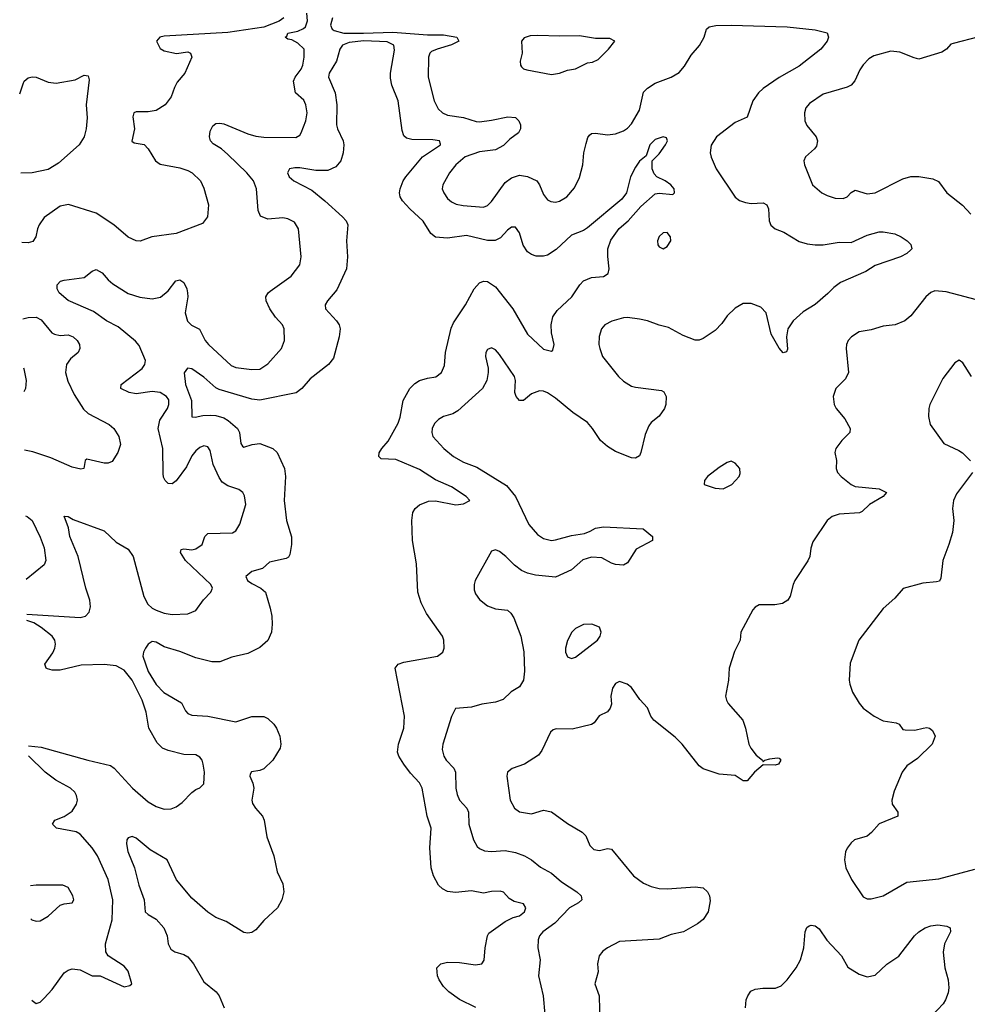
# Model space of a CAD drawing. Header units: inches. Extents: x 2143765 to 2212928, y 878963 to 1017374.
# Tile 63 of 256: x 2144427 to 2149172, y 931227 to 936157. Entities that reach past the tile are written whole.
import ezdxf

# ---------------------------------------------------------------- set-up
doc = ezdxf.new("R2010")
doc.units = ezdxf.units.IN
doc.header["$MEASUREMENT"] = 0
doc.layers.add('C1943', color=7, linetype='Continuous')

msp = doc.modelspace()

# ---------------------------------------------------------------- linework, layer by layer
at = {"layer": 'C1943', "color": 5}
for points, elevation in [([(2145750, 936165.8), (2145726.3, 936150), (2145650, 936119.4), (2145470, 936093), (2145150, 936073.7), (2145129.4, 936070), (2145112, 936050), (2145130, 936013.2), (2145150, 936000.7), (2145212.3, 935987.7), (2145270, 935996), (2145282, 935990), (2145289, 935970), (2145254, 935890), (2145216.3, 935843.7), (2145202, 935818), (2145185.1, 935770), (2145155.1, 935730), (2145110, 935702.8), (2145070, 935695.2), (2145010, 935696.1), (2144999.6, 935690), (2144994, 935670), (2145002.6, 935610), (2144989.6, 935549.6), (2145001, 935541), (2145050, 935531.6), (2145069.8, 935509.8), (2145107.2, 935450), (2145130, 935433.3), (2145230, 935415), (2145270, 935401.7), (2145291.5, 935390), (2145332.4, 935350), (2145350, 935313.2), (2145373.3, 935230), (2145367, 935170), (2145343.3, 935136.7), (2145210, 935086.3), (2145089.8, 935070.2), (2145030, 935048.5), (2145010, 935050.4), (2144970, 935068.7), (2144898.4, 935130), (2144810, 935188.5), (2144671, 935231), (2144630, 935223.8), (2144550, 935166.9), (2144525.6, 935130), (2144516.4, 935110), (2144507.6, 935070), (2144493.3, 935046.7), (2144470, 935039.5), (2144437.4, 935041.4)], 460), ([(2144462.6, 933181.3), (2144730, 933163.9), (2144757, 933170), (2144775.3, 933190), (2144782.4, 933217.6), (2144778.3, 933250), (2144759.1, 933310), (2144719.3, 933470), (2144677.8, 933570), (2144672.3, 933612.3), (2144650, 933670.5), (2144670, 933670.3), (2144695.4, 933655.4), (2144850, 933597.4), (2144910, 933540.3), (2144970, 933505.3), (2144995.2, 933470), (2145049.4, 933269.4), (2145068.9, 933230), (2145090.2, 933210.2), (2145110, 933200.2), (2145150, 933186), (2145190, 933179), (2145270, 933183.1), (2145310, 933199.5), (2145348.5, 933251.6), (2145383.7, 933290), (2145392.3, 933310), (2145383.7, 933330), (2145258.2, 933450), (2145233, 933490), (2145235.5, 933504.5), (2145250, 933508.5), (2145290, 933502.6), (2145310, 933507.1), (2145340.5, 933530), (2145355.1, 933570), (2145370, 933584.9), (2145492.1, 933587.9), (2145510, 933597.6), (2145530, 933630.7), (2145559.2, 933730), (2145553.5, 933773.5), (2145545.1, 933790), (2145525.3, 933805.3), (2145470, 933822.6), (2145441.9, 933841.9), (2145425.6, 933865.6), (2145396.2, 933930), (2145380.3, 934000.3), (2145370, 934018.7), (2145350, 934023.1), (2145330, 934015.6), (2145310, 933999.1), (2145290, 933972.6), (2145262.2, 933917.8), (2145210, 933848), (2145190, 933833.3), (2145170, 933835.6), (2145155.6, 933850), (2145147, 933867), (2145144.9, 933884.9), (2145144.6, 934010), (2145120.5, 934110), (2145128.7, 934151.3), (2145167.7, 934210), (2145174.8, 934230), (2145173.3, 934253.3), (2145163.1, 934270), (2145130, 934291.3), (2145090, 934296.3), (2145010, 934283), (2144975.1, 934290), (2144934.5, 934310), (2144936.2, 934330), (2145039.8, 934410), (2145054.6, 934430), (2145056.5, 934450), (2145025.5, 934525.5), (2145007.5, 934547.5), (2144919.6, 934619.6), (2144861.5, 934650), (2144796.4, 934696.4), (2144670, 934751), (2144625.1, 934790), (2144614.2, 934810), (2144615.6, 934830), (2144632.4, 934847.6), (2144650, 934853.7), (2144750, 934866.7), (2144790, 934897.6), (2144810, 934905.7), (2144840.3, 934890), (2144870, 934854), (2144893.9, 934833.9), (2144970, 934786), (2145028.2, 934768.2), (2145090, 934759), (2145132.1, 934767.9), (2145170, 934800.3), (2145209.7, 934850), (2145230, 934854), (2145250, 934841.3), (2145264.5, 934810), (2145268.4, 934790), (2145269.3, 934770), (2145256.3, 934690), (2145267.7, 934647.7), (2145288.4, 934628.4), (2145327.5, 934607.5), (2145356.5, 934550), (2145372.4, 934530), (2145485.4, 934425.4), (2145510, 934416.2), (2145590, 934405.5), (2145630, 934407.9), (2145670, 934433.7), (2145737.4, 934510), (2145752.8, 934550), (2145751.3, 934610), (2145743, 934630), (2145708.3, 934668.3), (2145679.1, 934710), (2145661.1, 934750), (2145660.5, 934770), (2145670.9, 934789.1), (2145681.6, 934798.4), (2145787, 934873), (2145829.7, 934930), (2145836.4, 934970), (2145824, 935110), (2145803, 935143), (2145770, 935160.4), (2145744.5, 935164.5), (2145670, 935157.8), (2145633.4, 935173.4), (2145622, 935202), (2145613.5, 935310), (2145597.2, 935350), (2145564.2, 935390), (2145470, 935481.5), (2145438.3, 935510), (2145395.4, 935535.4), (2145382, 935550), (2145377.4, 935570), (2145381.1, 935598.9), (2145393.8, 935626.2), (2145410, 935636.9), (2145430, 935638.5), (2145450, 935634.9), (2145570, 935585.9), (2145610, 935574.6), (2145650, 935569.4), (2145810, 935566.9), (2145830, 935579.5), (2145837.3, 935590), (2145860.3, 935650), (2145866, 935690), (2145859.8, 935730), (2145850, 935753.6), (2145807.6, 935790), (2145799.1, 935850), (2145806.9, 935870), (2145836.1, 935910), (2145844.8, 935930), (2145852.3, 935970), (2145851.3, 936010), (2145820.1, 936040.1), (2145790, 936056), (2145770, 936059.3), (2145757.2, 936070), (2145764.7, 936075.3), (2145769.7, 936090), (2145820.1, 936099.9), (2145847.8, 936112.2), (2145858.3, 936121.7), (2145868, 936152), (2145864.5, 936190)], 440), ([(2145994.2, 936165.8), (2145983, 936130), (2145991.8, 936110), (2146002.1, 936102.1), (2146050, 936090.3), (2146149.1, 936089.1), (2146295.2, 936095.2), (2146470, 936081.7), (2146550, 936081.7), (2146616.3, 936070), (2146626, 936050), (2146589.3, 936030.7), (2146517.3, 936010), (2146490, 935997.2), (2146480.3, 935990), (2146474.6, 935970), (2146472.7, 935870), (2146503.2, 935750), (2146523.1, 935710), (2146544.9, 935690), (2146570, 935678.2), (2146650, 935666.7), (2146712.3, 935647.7), (2146730, 935645.3), (2146790, 935653.2), (2146871, 935671), (2146910, 935667), (2146927, 935650), (2146934.7, 935630), (2146934.7, 935610), (2146925.3, 935590), (2146881.8, 935558.2), (2146850, 935527.6), (2146810, 935505.8), (2146730, 935494.6), (2146657.6, 935470), (2146611.5, 935430), (2146579.6, 935390), (2146546, 935330), (2146543.1, 935310), (2146550.3, 935290), (2146570, 935262.6), (2146590, 935244.4), (2146612.7, 935232.7), (2146647.2, 935227.2), (2146750, 935218.2), (2146770, 935226.5), (2146790, 935246.5), (2146858.4, 935341.6), (2146890, 935365.7), (2146930, 935379), (2146970, 935372.6), (2147016.5, 935350), (2147030.2, 935330.2), (2147050, 935281.6), (2147070, 935255.5), (2147086.4, 935246.4), (2147110, 935243.7), (2147130, 935248.8), (2147167, 935270), (2147205.5, 935314.5), (2147230, 935366.8), (2147246.6, 935430), (2147252.7, 935490), (2147262.9, 935537.1), (2147272.1, 935567.9), (2147280.6, 935579.4), (2147290, 935586.7), (2147310, 935588.8), (2147370, 935581.1), (2147410, 935585.7), (2147450, 935600.3), (2147470, 935613.1), (2147490, 935635.8), (2147530, 935703.8), (2147550, 935794.4), (2147570, 935814.6), (2147610, 935839.6), (2147690, 935869.2), (2147730, 935892.4), (2147755.8, 935924.2), (2147790, 935979.5), (2147832, 936028), (2147854.2, 936070), (2147865.6, 936110), (2147878.8, 936121.2), (2147912.4, 936127.6), (2147990, 936130.2), (2148270, 936121.5), (2148410, 936106.5), (2148471.1, 936091.1), (2148477.4, 936070), (2148470.2, 936050), (2148439.5, 936010), (2148330, 935924.5), (2148230, 935866.8), (2148150, 935812), (2148126, 935790), (2148098.6, 935750), (2148070.2, 935669.7), (2148010, 935642), (2147915.8, 935570), (2147890, 935528.7), (2147883.8, 935490), (2147888.8, 935468.8), (2147914, 935410), (2148010, 935269.1), (2148031.7, 935251.7), (2148061.3, 935241.3), (2148090, 935237.1), (2148150, 935240.3), (2148168.2, 935230), (2148177.4, 935210), (2148179.6, 935150), (2148187.9, 935127.9), (2148210.5, 935110), (2148253.1, 935093.1), (2148330, 935046.9), (2148370, 935034.4), (2148410, 935029.1), (2148450, 935030.2), (2148530, 935043.2), (2148590, 935041.7), (2148670, 935077.8), (2148730, 935094.4), (2148750, 935094.4), (2148810, 935084.2), (2148840.7, 935070), (2148871, 935050), (2148890, 935031), (2148894, 935010), (2148890, 935004), (2148870, 934986), (2148838, 934970), (2148710, 934925.6), (2148663.7, 934896.3), (2148538, 934842), (2148503.5, 934816.5), (2148474.6, 934785.4), (2148410, 934731.1), (2148350, 934694.5), (2148300.2, 934650), (2148273.4, 934610), (2148267, 934570), (2148272.3, 934507.7), (2148266, 934494), (2148250.8, 934489.2), (2148230, 934512.3), (2148190, 934582.9), (2148165.1, 934690), (2148138.2, 934718.2), (2148090, 934736.3), (2148050, 934735.6), (2148010, 934712.3), (2147970, 934675.1), (2147943.4, 934636.6), (2147910, 934600.9), (2147850, 934560.9), (2147830, 934552.7), (2147810, 934552.3), (2147750, 934575.1), (2147676.3, 934616.3), (2147630, 934627.4), (2147570, 934649.8), (2147530, 934657.2), (2147470, 934665.4), (2147450, 934664), (2147392.3, 934647.7), (2147358, 934630), (2147340.4, 934610), (2147329, 934571), (2147327.6, 934530), (2147331.6, 934510), (2147346.3, 934470), (2147426, 934370), (2147450, 934347.6), (2147490, 934322.6), (2147510, 934316.5), (2147640.7, 934300.7), (2147653, 934293), (2147664, 934270), (2147662, 934230), (2147655.5, 934210), (2147630, 934172.3), (2147590, 934139.5), (2147576.9, 934123.1), (2147559.6, 934080.4), (2147538, 933990), (2147530, 933972.7), (2147510, 933961.6), (2147490, 933963), (2147410, 933995.5), (2147370, 934019.3), (2147334.8, 934050), (2147295.4, 934110), (2147270, 934140.2), (2147197.1, 934190), (2147110, 934262.5), (2147070, 934288.2), (2147050, 934297.1), (2147030, 934298), (2146990, 934283.9), (2146950, 934250.8), (2146930, 934249.8), (2146913.3, 934270), (2146906.6, 934290), (2146909.8, 934350), (2146904.8, 934370), (2146830, 934480.9), (2146810, 934503.7), (2146790, 934513.6), (2146770, 934505.2), (2146761.6, 934490), (2146760.4, 934470), (2146773, 934413), (2146772.9, 934390), (2146765.8, 934350), (2146745.2, 934310), (2146621.3, 934198.7), (2146596.1, 934183.9), (2146550.2, 934169.8), (2146524.4, 934155.5), (2146504.3, 934135.7), (2146492.8, 934110), (2146490.3, 934090), (2146495.8, 934070), (2146551.7, 934010), (2146600.2, 933970), (2146650, 933942), (2146717.1, 933917.1), (2146865.4, 933825.4), (2146909.4, 933769.4), (2146976.1, 933630), (2147020, 933580), (2147050, 933558.8), (2147090, 933550.2), (2147110, 933552.2), (2147190, 933574.2), (2147254.8, 933585.2), (2147284.1, 933595.9), (2147310, 933612), (2147350, 933618), (2147548.3, 933608.3), (2147596, 933570), (2147596, 933550), (2147514, 933506), (2147470, 933437.2), (2147450, 933426), (2147410, 933429.4), (2147390, 933436), (2147342.7, 933462.7), (2147290, 933465.5), (2147247.6, 933452.4), (2147190, 933402.2), (2147110, 933365.6), (2147010, 933376.2), (2146970, 933386), (2146940, 933400), (2146905.5, 933425.5), (2146862, 933470), (2146830, 933494), (2146810, 933502), (2146790, 933496), (2146708.7, 933350), (2146702.3, 933330), (2146702.6, 933302.6), (2146710, 933282), (2146730, 933254.9), (2146770, 933222), (2146810, 933207.7), (2146870, 933200.7), (2146886.2, 933186.2), (2146901.7, 933161.7), (2146936, 933070), (2146952, 932992.1), (2146954.5, 932894.5), (2146950.2, 932850), (2146930, 932817.6), (2146889, 932791), (2146847.4, 932752.6), (2146810, 932739.7), (2146742, 932730), (2146690, 932715.1), (2146610, 932709), (2146590, 932669), (2146545.4, 932530), (2146543.2, 932503.2), (2146550.3, 932470), (2146562.6, 932450), (2146600.9, 932410), (2146609.2, 932390), (2146611, 932310), (2146618, 932278), (2146630.1, 932250.1), (2146665.5, 932210), (2146675.2, 932190), (2146676.3, 932130), (2146699.6, 932050), (2146718.2, 932018.2), (2146730, 932007.2), (2146755.5, 931995.5), (2146790, 931992.3), (2146857.8, 931997.8), (2146910, 931988), (2146955.5, 931970), (2146990.2, 931950.2), (2147034.5, 931914.5), (2147090, 931884.6), (2147140.8, 931840.8), (2147216.5, 931790), (2147239.5, 931770), (2147241.6, 931750), (2147224.7, 931735.3), (2147180.3, 931710), (2147106.5, 931633.5), (2147047, 931590), (2147030.4, 931570), (2147022.6, 931550), (2147021.1, 931510), (2147033.4, 931450), (2147025.5, 931370), (2147048.9, 931270), (2147056.9, 931176.9)], 440), ([(2146711, 931211), (2146630, 931251.6), (2146575.8, 931290), (2146550, 931316.4), (2146527, 931350), (2146519.5, 931370), (2146516.3, 931410), (2146536, 931430), (2146570, 931438.9), (2146630, 931436.4), (2146710, 931424.7), (2146740.7, 931430), (2146752.4, 931447.6), (2146758.5, 931510), (2146770.2, 931569.7), (2146777, 931583), (2146858, 931642), (2146897.7, 931662.3), (2146930.3, 931670), (2146954.7, 931690), (2146961.1, 931710), (2146950, 931730.2), (2146902.6, 931742.6), (2146877.4, 931757.4), (2146850, 931788), (2146833.1, 931793.1), (2146790, 931792), (2146750, 931784.2), (2146690, 931794.8), (2146610, 931786.7), (2146570, 931792.9), (2146544.8, 931804.8), (2146523.9, 931823.9), (2146498.5, 931870), (2146487.9, 931910), (2146481.2, 932010), (2146488.1, 932110), (2146467.7, 932170), (2146443, 932310), (2146430, 932336.9), (2146384.6, 932384.6), (2146350.2, 932430), (2146325.5, 932470), (2146319.1, 932490), (2146323.6, 932530), (2146350.2, 932609.8), (2146354.7, 932670), (2146306.7, 932910), (2146322, 932930), (2146350, 932939.5), (2146518.8, 932970), (2146545.5, 932990), (2146552.2, 933010), (2146550.4, 933050), (2146543.8, 933070), (2146463.6, 933183.6), (2146437.1, 933237.1), (2146420.2, 933290), (2146413.4, 933433.4), (2146394, 933550), (2146390.2, 933650), (2146396.5, 933690), (2146408, 933710), (2146430, 933727.7), (2146474.3, 933745.7), (2146510, 933747.8), (2146611.5, 933728.5), (2146650, 933732.8), (2146680.7, 933750), (2146663.7, 933770), (2146590, 933817.8), (2146510, 933852.5), (2146430, 933904.3), (2146310, 933955.3), (2146238, 933958), (2146224.9, 933970), (2146227.9, 933987.9), (2146240.5, 934010), (2146272.8, 934047.2), (2146322.8, 934137.2), (2146332.8, 934167.2), (2146347.1, 934250), (2146380.7, 934310), (2146405.3, 934334.7), (2146430, 934349.8), (2146470, 934362.8), (2146511.2, 934368.8), (2146539.5, 934390), (2146554, 934426), (2146559.3, 934490), (2146587.1, 934612.9), (2146600.1, 934639.9), (2146659.6, 934730), (2146703.2, 934810), (2146730, 934839.1), (2146750, 934847.2), (2146770, 934846.2), (2146810, 934820.3), (2146896.8, 934710), (2146970, 934582), (2147050, 934508), (2147090, 934497), (2147096.9, 934503.1), (2147102.7, 934530), (2147090.2, 934590), (2147088.3, 934630), (2147096, 934670), (2147118.2, 934701.8), (2147191.5, 934770), (2147231.3, 934830), (2147250, 934849.8), (2147290, 934865.8), (2147350, 934871.5), (2147374.4, 934885.6), (2147379.5, 934910), (2147371.7, 934971.7), (2147372.1, 935010), (2147387.5, 935052.5), (2147428.5, 935111.5), (2147473.2, 935150), (2147538.1, 935221.9), (2147610, 935284.8), (2147630, 935288.9), (2147698, 935282), (2147706.8, 935290), (2147703.8, 935310), (2147688.2, 935330), (2147659.1, 935350), (2147617.3, 935370), (2147604.6, 935384.6), (2147594.4, 935410), (2147593.4, 935450), (2147630, 935485.6), (2147660.3, 935530), (2147671.8, 935550), (2147665.8, 935565.8), (2147650, 935570.2), (2147610, 935557.7), (2147582.3, 935530), (2147563.9, 935476.1), (2147530, 935448.2), (2147510, 935418.4), (2147486.4, 935370), (2147466.3, 935290), (2147441.7, 935258.3), (2147270, 935115.5), (2147250, 935102.3), (2147190, 935078.2), (2147113.8, 935006.2), (2147070, 934978.4), (2147050, 934972.3), (2147013.4, 934973.4), (2146990, 934980.6), (2146970, 934994.4), (2146947.5, 935027.5), (2146930.1, 935090.1), (2146910, 935118.7), (2146890, 935118.3), (2146870, 935104), (2146834.5, 935065.5), (2146808, 935052), (2146770, 935051.9), (2146664.2, 935075.8), (2146570, 935062.4), (2146510, 935068.9), (2146485.8, 935085.8), (2146448.1, 935148.1), (2146380.7, 935210), (2146344.2, 935250), (2146332.4, 935270), (2146329.2, 935290), (2146332.4, 935310), (2146346.9, 935350), (2146360.3, 935370), (2146444, 935470), (2146533.8, 935530), (2146533.9, 935533.9), (2146530, 935550.8), (2146495.4, 935555.4), (2146390, 935556.6), (2146363.5, 935563.5), (2146350, 935574.9), (2146341.8, 935601.8), (2146322.9, 935750), (2146290.3, 935829.6), (2146284.8, 935864.8), (2146284.7, 935890), (2146303.7, 936003.7), (2146300.1, 936030), (2146266.5, 936046.5), (2146150, 936051), (2146077.6, 936042.4), (2146044.2, 936030), (2146030.5, 936010), (2146014, 935950), (2145977, 935890), (2145973.9, 935870), (2146007.1, 935790), (2146016.1, 935730), (2146014, 935630), (2146018, 935610), (2146046.8, 935550), (2146050.5, 935530), (2146047.7, 935490), (2146034.5, 935450), (2146010, 935420.2), (2145970, 935402), (2145910, 935402.7), (2145830, 935415.6), (2145804.8, 935415.2), (2145779, 935410), (2145767.8, 935390), (2145776.9, 935370), (2145800.5, 935350), (2145890, 935303.9), (2145956, 935250), (2146043.9, 935170), (2146061.5, 935150), (2146069.8, 935130), (2146063.1, 935050), (2146068.8, 934970), (2146063.8, 934910), (2146014.9, 934805.1), (2145968.5, 934750), (2145957.7, 934730), (2145959.1, 934710), (2146013.1, 934650), (2146026.8, 934630), (2146032.4, 934610), (2146027.4, 934570), (2145998.2, 934461.8), (2145973.8, 934430), (2145881.3, 934358.7), (2145839.8, 934310), (2145811.1, 934288.9), (2145630, 934251.4), (2145590, 934257.1), (2145425.7, 934305.7), (2145410, 934314.6), (2145350, 934367.8), (2145290, 934409.3), (2145267.8, 934412.2), (2145251.2, 934388.8), (2145258.2, 934330), (2145288.3, 934250), (2145288.7, 934168.7), (2145306.3, 934166.3), (2145344.4, 934175.6), (2145382.7, 934177.3), (2145410, 934175), (2145450, 934163.1), (2145472, 934150), (2145517.7, 934110), (2145528.6, 934090), (2145535.2, 934035.2), (2145542.6, 934022.6), (2145550, 934017.2), (2145590.6, 934030), (2145630, 934034.6), (2145695.1, 934010), (2145717.3, 933990), (2145753.2, 933910), (2145758.4, 933870), (2145750.8, 933750), (2145764, 933650), (2145787.8, 933567.8), (2145788, 933530), (2145779.9, 933480.1), (2145773.4, 933466.6), (2145761.4, 933458.6), (2145678.8, 933441.2), (2145643.7, 933410), (2145590, 933393.8), (2145559.8, 933370), (2145568.4, 933350), (2145590, 933333.4), (2145634.8, 933310), (2145657.3, 933290), (2145682.2, 933210), (2145689.8, 933170), (2145692.2, 933130), (2145687.7, 933090), (2145670, 933048.5), (2145630, 933014), (2145570, 932983.6), (2145490, 932964.7), (2145430, 932942), (2145390, 932942.7), (2145310, 932961.2), (2145230, 932993.8), (2145150, 933017.7), (2145110, 933040.6), (2145090, 933044.2), (2145070, 933030.1), (2145056.7, 933010), (2145047.2, 932990), (2145044.5, 932970), (2145070, 932894.2), (2145110, 932829), (2145148.4, 932788.3), (2145236.8, 932736.8), (2145257.5, 932697.5), (2145270, 932683.1), (2145290, 932674.4), (2145370, 932670.6), (2145510, 932641.5), (2145590, 932669.1), (2145650, 932667.9), (2145670, 932658.7), (2145699.4, 932630), (2145713.4, 932610), (2145730.6, 932570), (2145735.7, 932530), (2145732.3, 932510), (2145695.5, 932450), (2145650, 932407), (2145630, 932398.4), (2145588.2, 932391.8), (2145581.1, 932378.9), (2145580.4, 932370), (2145595.2, 932335.2), (2145599.3, 932310), (2145589.2, 932250), (2145593.1, 932233.1), (2145607.3, 932210), (2145643.4, 932170), (2145652, 932150), (2145665.4, 932065.4), (2145699.9, 931970), (2145716.8, 931890), (2145744.1, 931830), (2145749.8, 931790.2), (2145740.3, 931750), (2145717.4, 931710), (2145650, 931647), (2145610, 931600.3), (2145590, 931587), (2145570, 931584.2), (2145550, 931587.4), (2145461.4, 931641.4), (2145410, 931662.4), (2145370, 931689.3), (2145290, 931758.8), (2145212.2, 931850), (2145166.4, 931950), (2145080.5, 932000.5), (2145010, 932058.4), (2144990, 932067.3), (2144970, 932061), (2144963.7, 932050), (2144961.6, 932030), (2144968.3, 931991.7), (2145001.5, 931910), (2145023.4, 931823.4), (2145050.7, 931750), (2145054.8, 931690), (2145070, 931676.4), (2145110, 931654), (2145149, 931610), (2145165.6, 931570), (2145171.3, 931530), (2145183.6, 931503.6), (2145203.6, 931490), (2145250, 931477), (2145270, 931464.4), (2145298.4, 931430), (2145350, 931339.8), (2145410.9, 931290), (2145426.4, 931270), (2145451.1, 931210)], 420), ([(2149230, 936071.8), (2149101.4, 936038.6), (2149090, 936034), (2149068, 936010), (2149045.1, 935994.9), (2148930, 935959.7), (2148905.3, 935965.3), (2148834.2, 935994.2), (2148790, 935999.6), (2148703.6, 935976.4), (2148678.9, 935961.1), (2148650, 935931.6), (2148633.6, 935906.4), (2148608.5, 935851.5), (2148590.1, 935829.9), (2148570, 935819.8), (2148450, 935783.5), (2148382.7, 935737.3), (2148364.2, 935715.8), (2148356.9, 935690), (2148358.5, 935650), (2148368, 935628), (2148414.9, 935570), (2148422.6, 935550), (2148416.4, 935523.6), (2148406.7, 935510), (2148361.6, 935470), (2148354.4, 935450), (2148356.4, 935430), (2148397.6, 935330), (2148443.8, 935290), (2148470, 935276.5), (2148510, 935263.6), (2148550, 935261.3), (2148570, 935270.5), (2148590, 935292.4), (2148610, 935303.1), (2148670, 935284.4), (2148710, 935290.2), (2148850, 935360.3), (2148890, 935372), (2148930, 935372.2), (2149000.3, 935360.3), (2149027.1, 935347.1), (2149070, 935290.6), (2149147.7, 935227.7), (2149190, 935183)], 460), ([(2144427.3, 935785.5), (2144443.9, 935836.1), (2144450.5, 935850), (2144470, 935865.6), (2144490, 935871.6), (2144510, 935869.6), (2144570, 935843.6), (2144610, 935839.7), (2144704.9, 935855.1), (2144750, 935879), (2144770, 935875.3), (2144775.1, 935855.1), (2144759.7, 935730), (2144765.4, 935665.4), (2144759.7, 935610), (2144749.7, 935570), (2144724.7, 935530), (2144622, 935438), (2144570, 935407.1), (2144490, 935390.2), (2144432.7, 935388.5)], 480), ([(2149250, 934746.4), (2149066, 934794), (2149010, 934799.8), (2148990, 934791.8), (2148964.4, 934770), (2148890, 934674.5), (2148858.8, 934650), (2148810.2, 934629.8), (2148750, 934623.1), (2148690, 934603.5), (2148630, 934594.3), (2148593, 934570), (2148575.8, 934550), (2148567.2, 934530), (2148565.7, 934510), (2148577.4, 934390), (2148561.8, 934358.2), (2148513.4, 934310), (2148501.3, 934270), (2148505.7, 934230), (2148515.3, 934210), (2148558.1, 934158.1), (2148585.7, 934110), (2148583.1, 934090), (2148543.7, 934050), (2148514.6, 934010), (2148508.9, 933990), (2148516.9, 933950), (2148515.6, 933910), (2148522.6, 933890), (2148541.3, 933870), (2148590, 933830.3), (2148610, 933820.3), (2148730, 933808.5), (2148767.3, 933790), (2148750.6, 933770), (2148681.6, 933730), (2148645.5, 933694.5), (2148632.7, 933687.3), (2148530, 933681.6), (2148496, 933670), (2148470, 933649.2), (2148398, 933542), (2148388.5, 933511.5), (2148383.8, 933470), (2148373, 933447), (2148308.7, 933350), (2148299.5, 933330), (2148284.9, 933270), (2148274, 933250), (2148246.4, 933233.6), (2148207.8, 933227.8), (2148130, 933227), (2148110, 933216), (2148097.6, 933202.4), (2148038.8, 933090), (2148034, 933050), (2148006, 932994), (2147979.3, 932910), (2147976.4, 932850), (2147961.3, 932770), (2147966, 932750), (2147974, 932734), (2148047.7, 932650), (2148061.6, 932610), (2148078, 932530), (2148088.2, 932510), (2148115.4, 932475.4), (2148146.8, 932450), (2148150, 932442), (2148158, 932450), (2148183.1, 932456.9), (2148220.9, 932460.9), (2148230, 932459.3), (2148238.4, 932450), (2148226.8, 932430), (2148210, 932424.7), (2148150, 932427), (2148106, 932390), (2148070, 932346.6), (2148050, 932346.6), (2148010, 932372.7), (2147930, 932379.5), (2147850, 932407), (2147830, 932420.9), (2147743.6, 932530), (2147710, 932565.1), (2147602.4, 932650), (2147588, 932670), (2147570.9, 932710.9), (2147532.7, 932752.7), (2147490, 932813.3), (2147469.3, 932830), (2147430, 932844.2), (2147410, 932834), (2147395.3, 932810), (2147387, 932770), (2147390.4, 932730), (2147383.8, 932710), (2147370, 932692.3), (2147328.9, 932671.1), (2147303.4, 932636.6), (2147290, 932627.8), (2147194.4, 932605.6), (2147112.9, 932607.1), (2147098.7, 932601.3), (2147085.7, 932590), (2147042.4, 932497.6), (2147025.1, 932474.9), (2146954.8, 932430), (2146892.4, 932407.6), (2146870.5, 932389.5), (2146866, 932370), (2146883.1, 932250), (2146905.3, 932210), (2146930, 932190.3), (2146990, 932180.3), (2147050, 932199.6), (2147090, 932190.3), (2147170, 932132.6), (2147244.4, 932090), (2147262.4, 932070), (2147282, 932022), (2147302.6, 932002.6), (2147330, 931997.6), (2147370, 932007), (2147390, 932003.7), (2147501.3, 931870), (2147550, 931833.7), (2147590, 931817.4), (2147630, 931807.8), (2147670, 931806.3), (2147810, 931815.3), (2147850, 931810.4), (2147870.6, 931790), (2147880.7, 931770), (2147884.9, 931744.9), (2147874.9, 931690), (2147850, 931652.7), (2147820.7, 931630), (2147750.6, 931590), (2147690, 931576.9), (2147630, 931554), (2147430, 931541.6), (2147370, 931510.9), (2147346.9, 931493.1), (2147329.2, 931470), (2147320.7, 931430), (2147323.2, 931390), (2147307.4, 931330), (2147328.9, 931270), (2147332.2, 931130)], 460), ([(2144442.6, 934658.7), (2144470, 934665.2), (2144510, 934667.8), (2144534.2, 934654.2), (2144588.9, 934590), (2144602.1, 934582.1), (2144630, 934576.5), (2144670, 934579.8), (2144694.5, 934570), (2144714.5, 934550), (2144726.6, 934530), (2144729.3, 934510), (2144719.3, 934490), (2144681.8, 934458.2), (2144662.4, 934430), (2144656.8, 934390), (2144667.7, 934347.7), (2144700.9, 934280.9), (2144747.4, 934207.4), (2144770, 934185.3), (2144875.1, 934130), (2144898, 934110), (2144923.6, 934070), (2144931.5, 934030), (2144918.4, 933990), (2144890, 933944.4), (2144870, 933936.5), (2144850, 933936.9), (2144764, 933956), (2144756, 933950), (2144749.3, 933910.7), (2144733.3, 933906.7), (2144690, 933916.9), (2144583.2, 933963.2), (2144492.8, 933992.8), (2144451.5, 934001.8)], 460), ([(2149192.4, 934370), (2149150, 934439), (2149131.9, 934451.9), (2149110, 934439.3), (2149050, 934361.2), (2148984.9, 934230), (2148979.1, 934210), (2148977.1, 934170), (2148985.5, 934130), (2149055.3, 934035.3), (2149130, 934000.4), (2149147.7, 933987.7), (2149188.7, 933948.7)], 480), ([(2144445.9, 934413.7), (2144448.3, 934408.3), (2144459.1, 934350), (2144455.8, 934310), (2144447.5, 934294.4)], 480), ([(2149198.4, 933890), (2149117.5, 933782.5), (2149103.1, 933750), (2149097.4, 933710), (2149104.2, 933650), (2149097.4, 933590), (2149080.3, 933530), (2149048.9, 933450), (2149039.9, 933360.1), (2149033.3, 933346.7), (2149018.3, 933341.7), (2148950, 933336.2), (2148850.2, 933309.7), (2148810, 933260.7), (2148750.3, 933209.7), (2148628.4, 933050), (2148584.8, 932935.2), (2148580.4, 932850), (2148583.1, 932830), (2148598, 932790), (2148630, 932735.5), (2148650.5, 932710), (2148705.5, 932670), (2148750, 932646), (2148816.7, 932636.7), (2148830.5, 932630), (2148850, 932604), (2148861.1, 932601.1), (2148910, 932599.1), (2148950.6, 932610.6), (2148970, 932613.4), (2148982, 932610), (2148998, 932598), (2149010.9, 932569.1), (2148996, 932530), (2148922.5, 932457.5), (2148870, 932421.2), (2148845.5, 932390), (2148805.9, 932294.2), (2148793.7, 932250), (2148795.3, 932230), (2148823.8, 932190), (2148824.9, 932170), (2148730, 932131.5), (2148692.4, 932087.6), (2148670, 932069.3), (2148606.8, 932050), (2148590, 932036), (2148570, 932009), (2148561.6, 931990), (2148558, 931950), (2148563.8, 931910), (2148592.1, 931852.1), (2148650, 931766), (2148670, 931754.8), (2148690, 931754.8), (2148750, 931770.6), (2148870, 931839.3), (2149030, 931854.9), (2149210, 931903.9)], 480), ([(2144455.9, 933672.9), (2144464.5, 933670), (2144489.7, 933650), (2144530, 933566.6), (2144550, 933512.7), (2144558, 933450), (2144550, 933427.7), (2144460.3, 933353.5)], 460), ([(2144471.5, 932521.6), (2144535.5, 932515.5), (2144768.9, 932448.9), (2144882.6, 932422.6), (2144900.9, 932410), (2144991.7, 932310), (2145070, 932241.7), (2145110, 932217.4), (2145150, 932204.9), (2145186, 932206), (2145210, 932215.8), (2145241.6, 932238.4), (2145290, 932287.3), (2145310, 932302.8), (2145330, 932311), (2145349.3, 932330.7), (2145352, 932390), (2145346.6, 932430), (2145340.9, 932450), (2145330, 932465.2), (2145310, 932475.6), (2145250, 932478.7), (2145170, 932498.3), (2145142.9, 932510), (2145116.5, 932536.5), (2145073.3, 932610), (2145060.3, 932690), (2145040.2, 932750), (2144990, 932851), (2144950, 932899.8), (2144910, 932922.6), (2144850, 932929.3), (2144735.4, 932924.6), (2144630, 932901), (2144590, 932899.8), (2144566.2, 932906.2), (2144559.6, 932910), (2144553.7, 932930), (2144592.7, 932987.3), (2144603.2, 933010), (2144606.6, 933030), (2144602.8, 933050), (2144590.3, 933070.3), (2144534.3, 933114.3), (2144497.4, 933137.4), (2144463, 933148.9)], 440), ([(2144488.8, 931249.6), (2144490, 931246), (2144510, 931231), (2144530, 931238.8), (2144550, 931257.3), (2144590, 931301.6), (2144650, 931384.4), (2144670, 931398.7), (2144690, 931405.3), (2144730, 931400.3), (2144790, 931370.6), (2144830.5, 931370.5), (2144950, 931314.8), (2144979.3, 931320.7), (2144988.7, 931330), (2144970, 931394), (2144950, 931419), (2144870, 931469.2), (2144858.4, 931490), (2144857.4, 931530), (2144889.8, 931650.2), (2144893, 931750), (2144870, 931852), (2144817.4, 931970), (2144790.9, 932010), (2144730, 932079.7), (2144710, 932090.8), (2144612.3, 932110), (2144591.6, 932130), (2144602.9, 932150), (2144650, 932168.4), (2144690, 932194.7), (2144712.5, 932230), (2144716.1, 932250), (2144712.6, 932272.6), (2144703.1, 932290), (2144682, 932310), (2144609, 932349), (2144555.1, 932390), (2144472.2, 932471.7)], 440), ([(2144510, 931824.5), (2144481, 931820.8)], 460), ([(2144483.3, 931655.4), (2144488, 931650), (2144510, 931643.1), (2144530, 931644.6), (2144570, 931668.8), (2144630, 931723), (2144650, 931730.8), (2144690, 931736), (2144698, 931750), (2144694, 931770), (2144670, 931812), (2144643.2, 931823.2), (2144510, 931824.5)], 460), ([(2148061.2, 931210), (2148065.6, 931250), (2148072.6, 931270), (2148087.7, 931292.3), (2148110, 931302.6), (2148148.5, 931308.5), (2148212.2, 931307.8), (2148239.8, 931320.2), (2148269.6, 931350), (2148315.4, 931410), (2148336.9, 931450), (2148353.5, 931510), (2148360.5, 931590), (2148368.5, 931611.5), (2148380.4, 931619.6), (2148390, 931623.1), (2148410, 931619.5), (2148430, 931606), (2148468.9, 931548.9), (2148542.3, 931470), (2148573.3, 931413.3), (2148630, 931378), (2148670, 931365.5), (2148710, 931373.4), (2148770, 931428.4), (2148830, 931468.7), (2148908.3, 931570), (2148929.9, 931590.1), (2148961.6, 931610), (2148990, 931619.7), (2149024.6, 931624.6), (2149070, 931619.3), (2149086.8, 931610), (2149087.7, 931590), (2149058.4, 931530), (2149051.9, 931488.1), (2149059.6, 931410), (2149076.5, 931350), (2149079.7, 931310), (2149075.5, 931284.5), (2149063.6, 931250), (2149051.4, 931230), (2148994.3, 931170)], 460)]:
    msp.add_lwpolyline(points, dxfattribs=dict(at, elevation=elevation))
for points, elevation in [([(2147021.5, 936078.5), (2146983.9, 936076.1), (2146953.5, 936066.5), (2146940.3, 936050), (2146943.8, 935990), (2146933.4, 935950), (2146934.8, 935930), (2146940.5, 935920.5), (2146950.5, 935910.5), (2146966.2, 935906.2), (2147090, 935883.1), (2147130, 935888.5), (2147170, 935904.6), (2147210, 935911.7), (2147270, 935940.4), (2147295.3, 935944.7), (2147323, 935957), (2147376.3, 936010), (2147407, 936050), (2147382.3, 936062.2), (2147310, 936063), (2147230, 936076.1), (2147130, 936074.1)], 460), ([(2147670, 935092.3), (2147650, 935089.4), (2147630, 935072), (2147620.3, 935050), (2147622.4, 935030), (2147630, 935019.1), (2147650, 935010.5), (2147670, 935020.7), (2147687.3, 935050), (2147686.6, 935070)], 440), ([(2147990, 933946), (2147970, 933940.7), (2147930, 933915.6), (2147870.8, 933870), (2147856, 933850), (2147854, 933830), (2147910, 933810.7), (2147950, 933808), (2147993.2, 933830), (2148029.2, 933870), (2148034.8, 933885.2), (2148033.2, 933910), (2148010, 933937.2)], 460), ([(2147291.4, 933131.4), (2147250, 933129.6), (2147210, 933109.6), (2147192.4, 933090), (2147170, 933049), (2147160.3, 933010), (2147160.4, 932990), (2147170, 932966.8), (2147190, 932959.1), (2147210, 932965.5), (2147320.9, 933050), (2147334, 933070), (2147338.4, 933090), (2147330, 933116)], 460)]:
    msp.add_lwpolyline(points, close=True, dxfattribs=dict(at, elevation=elevation))

doc.saveas('drawing.dxf')
